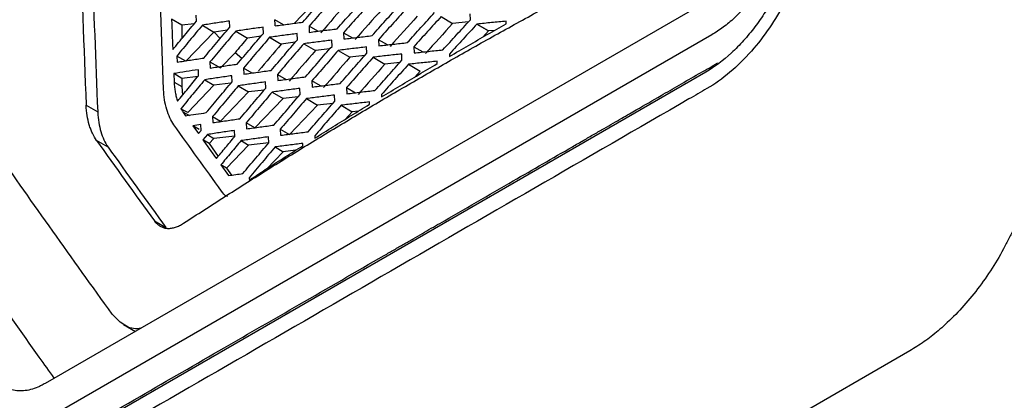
# Model space of a CAD drawing. Header units: millimetres. Extents: x 82 to 1002, y -172 to 1064.
# Tile 45 of 159: x 852 to 883, y 93 to 104. Entities that reach past the tile are written whole.
import ezdxf

# ---------------------------------------------------------------- set-up
doc = ezdxf.new("R2010")
doc.units = ezdxf.units.MM

msp = doc.modelspace()

# ---------------------------------------------------------------- linework, layer by layer
at = {"color": 7, "linetype": 'Continuous', "lineweight": 25}
for p, q in [((873.567, 105.056), (853.109, 93.246)), ((861.474, 105.051), (860.749, 104.298)), ((866.164, 104.405), (866.154, 104.595)), ((857.303, 104.243), (856.99, 104.431)), ((857.75, 104.363), (857.743, 104.55)), ((858.775, 104.18), (858.767, 104.368)), ((860.431, 104.255), (860.161, 104.41)), ((865.265, 104.505), (865.619, 104.293)), ((866.106, 104.342), (865.619, 104.293)), ((867.267, 104.288), (867.263, 104.362)), ((857.688, 104.288), (857.303, 104.243)), ((857.303, 104.243), (857.303, 103.825)), ((858.292, 104.031), (857.428, 103.133)), ((857.937, 104.243), (858.292, 104.031)), ((858.295, 104.031), (858.292, 104.031)), ((858.701, 104.092), (858.295, 104.031)), ((858.481, 103.831), (858.295, 104.031)), ((858.963, 104.06), (859.318, 103.847)), ((859.81, 103.991), (859.802, 104.18)), ((861.21, 104.212), (861.219, 104.022)), ((861.484, 104.056), (861.21, 104.212)), ((862.27, 104.008), (862.28, 103.818)), ((862.27, 104.008), (862.548, 103.85)), ((866.721, 104.065), (866.366, 104.277)), ((866.366, 104.277), (866.72, 104.064)), ((866.366, 104.277), (866.721, 104.064)), ((866.72, 104.064), (866.542, 103.869)), ((866.911, 104.083), (866.721, 104.065)), ((873.573, 103.948), (853.105, 92.131)), ((859.74, 103.908), (859.318, 103.847)), ((860, 103.87), (860.355, 103.657)), ((860.789, 103.716), (860.355, 103.657)), ((860.857, 103.795), (860.848, 103.984)), ((861.915, 103.592), (861.906, 103.782)), ((863.343, 103.797), (863.352, 103.607)), ((863.622, 103.638), (863.343, 103.797)), ((858.937, 103.394), (858.489, 102.929)), ((859.15, 103.215), (858.937, 103.394)), ((861.049, 103.673), (861.404, 103.46)), ((861.849, 103.517), (861.404, 103.46)), ((862.109, 103.469), (862.464, 103.256)), ((862.984, 103.383), (862.974, 103.573)), ((864.426, 103.58), (864.437, 103.39)), ((864.426, 103.58), (864.708, 103.419)), ((857.149, 103.292), (857.157, 103.108)), ((857.428, 103.133), (857.149, 103.292)), ((858.168, 103.112), (858.176, 102.926)), ((858.168, 103.112), (858.489, 102.929)), ((862.921, 103.312), (862.464, 103.256)), ((863.18, 103.258), (863.535, 103.046)), ((864.002, 103.099), (863.535, 103.046)), ((864.064, 103.168), (864.054, 103.357)), ((865.148, 103.061), (865.144, 103.135)), ((865.521, 103.356), (865.525, 103.283)), ((873.391, 102.804), (852.919, 90.986)), ((857.82, 102.69), (857.812, 102.875)), ((859.198, 102.925), (859.207, 102.738)), ((859.463, 102.774), (859.198, 102.925)), ((864.263, 103.041), (864.618, 102.828)), ((864.618, 102.828), (864.456, 102.647)), ((857.057, 102.757), (857.069, 102.49)), ((857.303, 102.61), (857.057, 102.757)), ((857.069, 102.49), (857.303, 102.355)), ((857.801, 102.668), (857.303, 102.61)), ((857.303, 102.61), (857.303, 102.355)), ((858.009, 102.567), (858.292, 102.398)), ((858.848, 102.504), (858.839, 102.691)), ((859.887, 102.313), (859.878, 102.5)), ((860.24, 102.732), (860.249, 102.544)), ((860.24, 102.732), (860.509, 102.578)), ((861.293, 102.532), (861.303, 102.344)), ((861.566, 102.376), (861.293, 102.532)), ((857.303, 102.355), (857.323, 102.09)), ((858.292, 102.398), (857.484, 101.557)), ((858.808, 102.457), (858.292, 102.398)), ((859.353, 102.193), (858.489, 101.296)), ((859.039, 102.381), (859.353, 102.193)), ((859.834, 102.249), (859.353, 102.193)), ((860.08, 102.189), (860.413, 101.989)), ((860.938, 102.114), (860.929, 102.302)), ((862.358, 102.325), (862.368, 102.137)), ((862.358, 102.325), (862.633, 102.168)), ((860.413, 101.989), (859.55, 101.091)), ((860.877, 102.043), (860.413, 101.989)), ((861.133, 101.989), (861.474, 101.785)), ((862, 101.909), (861.99, 102.097)), ((863.067, 101.813), (863.063, 101.886)), ((863.434, 102.112), (863.438, 102.039)), ((854.367, 101.786), (854.722, 101.581)), ((857.336, 101.584), (857.422, 101.463)), ((857.336, 101.584), (857.541, 101.466)), ((861.474, 101.785), (860.61, 100.887)), ((861.939, 101.839), (861.474, 101.785)), ((862.197, 101.783), (862.535, 101.581)), ((862.535, 101.581), (862.304, 101.341)), ((862.727, 101.603), (862.535, 101.581)), ((858.247, 101.434), (858.256, 101.25)), ((858.247, 101.434), (858.489, 101.296)), ((857.888, 101.195), (857.64, 101.157)), ((857.64, 101.157), (857.815, 100.912)), ((857.841, 101.039), (857.64, 101.157)), ((857.815, 100.912), (857.897, 101.012)), ((857.897, 101.012), (857.888, 101.195)), ((858.929, 100.824), (858.92, 101.009)), ((859.281, 101.245), (859.291, 101.059)), ((859.55, 101.091), (859.281, 101.245)), ((860.327, 101.049), (860.337, 100.863)), ((860.327, 101.049), (860.61, 100.887)), ((855.043, 100.499), (854.688, 100.704)), ((858.089, 100.886), (857.952, 100.721)), ((858.143, 100.609), (857.952, 100.721)), ((858.089, 100.886), (858.292, 100.765)), ((858.292, 100.765), (858.143, 100.609)), ((858.928, 100.838), (858.292, 100.765)), ((859.123, 100.698), (859.353, 100.56)), ((859.973, 100.63), (859.963, 100.815)), ((861.385, 100.847), (861.389, 100.774)), ((858.143, 100.609), (858.42, 100.215)), ((859.353, 100.56), (858.673, 99.854)), ((859.973, 100.632), (859.353, 100.56)), ((860.168, 100.503), (860.413, 100.356)), ((860.799, 100.401), (860.413, 100.356)), ((861.021, 100.543), (861.017, 100.615)), ((860.413, 100.356), (859.905, 99.827)), ((858.502, 99.954), (858.74, 99.626)), ((858.673, 99.854), (858.502, 99.954)), ((858.673, 99.854), (858.826, 99.638)), ((859.373, 99.559), (859.377, 99.489)), ((856.463, 98.232), (856.818, 98.027)), ((855.51, 95.059), (855.88, 94.845)), ((879.653, 94.246), (858.407, 81.982))]:
    msp.add_line(p, q, dxfattribs=at)
at = {"color": 7, "linetype": 'Continuous', "lineweight": 25, "flags": 128}
msp.add_lwpolyline([(857.484, 101.557), (857.367, 101.626), (857.276, 101.679)], dxfattribs=at)
at = {"color": 7, "linetype": 'Continuous', "lineweight": 25}
for points, knots in [([(854.037, 121.78), (854.013, 118.677), (853.963, 112.102), (854.227, 105.351), (854.367, 101.786)], [0, 0, 0, 0, 0.4717936, 1, 1, 1, 1]), ([(854.394, 121.573), (854.37, 118.047), (854.326, 111.468), (854.597, 104.715), (854.722, 101.581)], [0, 0, 0, 0, 0.535945, 1, 1, 1, 1]), ([(856.744, 102.266), (856.627, 105.414), (856.401, 111.526), (856.428, 117.497), (856.441, 120.392)], [0, 0, 0, 0, 0.515235, 1, 1, 1, 1]), ([(857.359, 98.162), (857.567, 98.298), (857.982, 98.568), (858.61, 98.971), (859.24, 99.372), (859.874, 99.771), (860.512, 100.168), (861.154, 100.563), (861.799, 100.956), (862.447, 101.347), (863.099, 101.735), (863.755, 102.122), (864.414, 102.507), (865.076, 102.889), (865.743, 103.27), (866.413, 103.648), (867.086, 104.025), (867.763, 104.399), (868.443, 104.771), (869.128, 105.142), (869.815, 105.51), (870.506, 105.876), (871.201, 106.24), (871.899, 106.602), (872.367, 106.842), (872.602, 106.962)], [0, 0, 0, 0, 0.043526, 0.08704, 0.130541, 0.174032, 0.217513, 0.260987, 0.304453, 0.347914, 0.39137, 0.434823, 0.478275, 0.521725, 0.565177, 0.60863, 0.652086, 0.695547, 0.739013, 0.782487, 0.825968, 0.869459, 0.91296, 0.956474, 1, 1, 1, 1]), ([(875.829, 106.941), (875.801, 106.862), (875.748, 106.705), (875.623, 106.395), (875.445, 106.015), (875.195, 105.578), (874.913, 105.168), (874.604, 104.792), (874.329, 104.514), (874.101, 104.315), (873.926, 104.178), (873.751, 104.054), (873.633, 103.983), (873.573, 103.948)], [0, 0, 0, 0, 0.062825, 0.125169, 0.249421, 0.374036, 0.499631, 0.624994, 0.749727, 0.812926, 0.875526, 0.937793, 1, 1, 1, 1]), ([(875.937, 106.182), (875.814, 105.825), (875.67, 105.477), (875.409, 104.972), (875.314, 104.806), (875.113, 104.486), (875.007, 104.333), (874.786, 104.04), (874.671, 103.901), (874.43, 103.634), (874.305, 103.507), (873.924, 103.157), (873.663, 102.96), (873.391, 102.804)], [0, 0, 0, 0, 0.25, 0.25, 0.375, 0.375, 0.5, 0.5, 0.625, 0.625, 0.75, 0.75, 1, 1, 1, 1]), ([(876.316, 106.135), (876.182, 105.729), (876.016, 105.333), (875.533, 104.405), (874.799, 103.328), (873.907, 102.573), (873.425, 102.295)], [0.59412739, 0.59412739, 0.59412739, 0.59412739, 0.60276741, 0.60276741, 0.61517386, 0.62868786, 0.62868786, 0.62868786, 0.62868786]), ([(861.018, 104.334), (861.154, 104.49), (861.427, 104.803), (861.701, 105.115), (861.837, 105.27)], [0, 0, 0, 0, 0.500536, 1, 1, 1, 1]), ([(862.029, 105.15), (861.892, 104.994), (861.618, 104.682), (861.346, 104.369), (861.21, 104.212)], [0, 0, 0, 0, 0.499465, 1, 1, 1, 1]), ([(862.077, 104.131), (862.214, 104.287), (862.488, 104.598), (862.764, 104.908), (862.902, 105.064)], [0, 0, 0, 0, 0.5004856, 1, 1, 1, 1]), ([(863.096, 104.942), (862.958, 104.786), (862.682, 104.476), (862.408, 104.164), (862.27, 104.008)], [0, 0, 0, 0, 0.499522, 1, 1, 1, 1]), ([(863.146, 103.921), (863.285, 104.077), (863.561, 104.387), (863.839, 104.696), (863.978, 104.85)], [0, 0, 0, 0, 0.500403, 1, 1, 1, 1]), ([(864.175, 104.727), (864.036, 104.572), (863.757, 104.263), (863.481, 103.953), (863.343, 103.797)], [0, 0, 0, 0, 0.49961, 1, 1, 1, 1]), ([(864.227, 103.706), (864.367, 103.86), (864.645, 104.169), (864.925, 104.477), (865.065, 104.631)], [0, 0, 0, 0, 0.500289, 1, 1, 1, 1]), ([(856.99, 104.431), (856.996, 104.274), (857.008, 103.962), (857.02, 103.649), (857.027, 103.492)], [0, 0, 0, 0, 0.499775, 1, 1, 1, 1]), ([(857.027, 103.492), (857.147, 103.637), (857.388, 103.928), (857.629, 104.218), (857.75, 104.363)], [0, 0, 0, 0, 0.500318, 1, 1, 1, 1]), ([(858.767, 104.368), (858.628, 104.348), (858.351, 104.307), (858.075, 104.264), (857.937, 104.243)], [0, 0, 0, 0, 0.499652, 1, 1, 1, 1]), ([(860.169, 104.221), (860.31, 104.24), (860.592, 104.278), (860.876, 104.315), (861.018, 104.334)], [0, 0, 0, 0, 0.500434, 1, 1, 1, 1]), ([(865.265, 104.505), (865.124, 104.351), (864.844, 104.044), (864.565, 103.735), (864.426, 103.58)], [0, 0, 0, 0, 0.4997302, 1, 1, 1, 1]), ([(865.319, 103.484), (865.46, 103.638), (865.74, 103.945), (866.022, 104.252), (866.164, 104.405)], [0, 0, 0, 0, 0.500144, 1, 1, 1, 1]), ([(867.263, 104.362), (867.113, 104.348), (866.813, 104.32), (866.515, 104.291), (866.366, 104.277)], [0, 0, 0, 0, 0.499103, 1, 1, 1, 1]), ([(857.937, 104.243), (857.805, 104.085), (857.542, 103.769), (857.28, 103.451), (857.149, 103.292)], [0, 0, 0, 0, 0.499664, 1, 1, 1, 1]), ([(857.979, 103.234), (858.112, 103.392), (858.376, 103.708), (858.642, 104.023), (858.775, 104.18)], [0, 0, 0, 0, 0.500477, 1, 1, 1, 1]), ([(858.963, 104.06), (858.83, 103.902), (858.564, 103.587), (858.3, 103.27), (858.168, 103.112)], [0, 0, 0, 0, 0.499495, 1, 1, 1, 1]), ([(859.802, 104.18), (859.662, 104.16), (859.381, 104.121), (859.103, 104.08), (858.963, 104.06)], [0, 0, 0, 0, 0.499586, 1, 1, 1, 1]), ([(859.008, 103.047), (859.141, 103.205), (859.408, 103.52), (859.676, 103.834), (859.81, 103.991)], [0, 0, 0, 0, 0.500542, 1, 1, 1, 1]), ([(861.219, 104.022), (861.361, 104.041), (861.646, 104.077), (861.933, 104.113), (862.077, 104.131)], [0, 0, 0, 0, 0.500414, 1, 1, 1, 1]), ([(866.366, 104.277), (866.224, 104.123), (865.942, 103.817), (865.661, 103.51), (865.521, 103.356)], [0, 0, 0, 0, 0.500897, 1, 1, 1, 1]), ([(865.525, 103.283), (865.718, 103.395), (866.103, 103.62), (866.683, 103.955), (867.072, 104.177), (867.267, 104.288)], [0, 0, 0, 0, 0.333335, 0.666665, 1, 1, 1, 1]), ([(860, 103.87), (859.866, 103.713), (859.598, 103.398), (859.331, 103.083), (859.198, 102.925)], [0, 0, 0, 0, 0.49945, 1, 1, 1, 1]), ([(860.848, 103.984), (860.707, 103.966), (860.423, 103.928), (860.141, 103.889), (860, 103.87)], [0, 0, 0, 0, 0.499571, 1, 1, 1, 1]), ([(860.048, 102.855), (860.182, 103.012), (860.451, 103.325), (860.722, 103.638), (860.857, 103.795)], [0, 0, 0, 0, 0.500553, 1, 1, 1, 1]), ([(861.906, 103.782), (861.762, 103.764), (861.476, 103.728), (861.191, 103.691), (861.049, 103.673)], [0, 0, 0, 0, 0.499584, 1, 1, 1, 1]), ([(862.28, 103.818), (862.424, 103.835), (862.712, 103.87), (863.002, 103.904), (863.146, 103.921)], [0, 0, 0, 0, 0.500365, 1, 1, 1, 1]), ([(863.352, 103.607), (863.498, 103.624), (863.789, 103.657), (864.081, 103.69), (864.227, 103.706)], [0, 0, 0, 0, 0.500287, 1, 1, 1, 1]), ([(861.049, 103.673), (860.914, 103.516), (860.643, 103.203), (860.374, 102.889), (860.24, 102.732)], [0, 0, 0, 0, 0.499443, 1, 1, 1, 1]), ([(861.099, 102.656), (861.234, 102.812), (861.505, 103.125), (861.778, 103.436), (861.915, 103.592)], [0, 0, 0, 0, 0.500532, 1, 1, 1, 1]), ([(862.109, 103.469), (861.973, 103.313), (861.7, 103.001), (861.429, 102.688), (861.293, 102.532)], [0, 0, 0, 0, 0.499471, 1, 1, 1, 1]), ([(862.974, 103.573), (862.83, 103.556), (862.54, 103.522), (862.253, 103.487), (862.109, 103.469)], [0, 0, 0, 0, 0.499627, 1, 1, 1, 1]), ([(864.437, 103.39), (864.583, 103.406), (864.877, 103.438), (865.172, 103.469), (865.319, 103.484)], [0, 0, 0, 0, 0.5001796, 1, 1, 1, 1]), ([(853.159, 91.194), (854.113, 91.745), (855.928, 92.793), (858.511, 94.284), (861.009, 95.726), (862.749, 96.73), (863.82, 97.349), (864.117, 97.52), (864.406, 97.687), (864.686, 97.849), (864.958, 98.006), (865.889, 98.543), (867.333, 99.378), (868.806, 100.228), (869.635, 100.706), (869.96, 100.894), (870.262, 101.068), (870.543, 101.23), (870.801, 101.379), (871.037, 101.515), (871.44, 101.748), (871.948, 102.042), (872.584, 102.406), (873.139, 102.739), (873.535, 102.938), (873.726, 103.073), (873.746, 103.087)], [0, 0, 0, 0, 0.13906, 0.264506, 0.376339, 0.503113, 0.517957, 0.532395, 0.546427, 0.560051, 0.573269, 0.58608, 0.695625, 0.783786, 0.800638, 0.816412, 0.831109, 0.844728, 0.85727, 0.868734, 0.87912, 0.916012, 0.942786, 0.971802, 0.997036, 1, 1, 1, 1]), ([(857.157, 103.108), (857.294, 103.129), (857.567, 103.171), (857.842, 103.213), (857.979, 103.234)], [0, 0, 0, 0, 0.500208, 1, 1, 1, 1]), ([(862.161, 102.451), (862.298, 102.606), (862.571, 102.918), (862.846, 103.228), (862.984, 103.383)], [0, 0, 0, 0, 0.500478, 1, 1, 1, 1]), ([(863.18, 103.258), (863.043, 103.103), (862.768, 102.793), (862.495, 102.481), (862.358, 102.325)], [0, 0, 0, 0, 0.499531, 1, 1, 1, 1]), ([(864.054, 103.357), (863.908, 103.341), (863.616, 103.309), (863.325, 103.275), (863.18, 103.258)], [0, 0, 0, 0, 0.4997, 1, 1, 1, 1]), ([(863.235, 102.239), (863.373, 102.394), (863.648, 102.704), (863.925, 103.013), (864.064, 103.168)], [0, 0, 0, 0, 0.500392, 1, 1, 1, 1]), ([(865.144, 103.135), (864.997, 103.119), (864.702, 103.089), (864.409, 103.057), (864.263, 103.041)], [0, 0, 0, 0, 0.4998009, 1, 1, 1, 1]), ([(857.812, 102.875), (857.686, 102.856), (857.433, 102.817), (857.183, 102.777), (857.057, 102.757)], [0, 0, 0, 0, 0.499812, 1, 1, 1, 1]), ([(858.176, 102.926), (858.314, 102.947), (858.591, 102.987), (858.869, 103.027), (859.008, 103.047)], [0, 0, 0, 0, 0.500377, 1, 1, 1, 1]), ([(859.207, 102.738), (859.347, 102.758), (859.626, 102.797), (859.907, 102.836), (860.048, 102.855)], [0, 0, 0, 0, 0.500427, 1, 1, 1, 1]), ([(864.263, 103.041), (864.124, 102.886), (863.847, 102.577), (863.572, 102.267), (863.434, 102.112)], [0, 0, 0, 0, 0.499622, 1, 1, 1, 1]), ([(863.438, 102.039), (863.627, 102.153), (864.005, 102.382), (864.575, 102.723), (864.957, 102.948), (865.148, 103.061)], [0, 0, 0, 0, 0.333486, 0.666817, 1, 1, 1, 1]), ([(857.069, 102.49), (857.072, 102.435), (857.078, 102.328), (857.101, 102.179), (857.131, 102.039), (857.158, 101.951), (857.172, 101.908)], [0, 0, 0, 0, 0.260743, 0.501837, 0.750286, 1, 1, 1, 1]), ([(857.172, 101.908), (857.28, 102.038), (857.495, 102.299), (857.711, 102.56), (857.82, 102.69)], [0, 0, 0, 0, 0.50036, 1, 1, 1, 1]), ([(858.009, 102.567), (857.886, 102.42), (857.641, 102.124), (857.397, 101.828), (857.276, 101.679)], [0, 0, 0, 0, 0.4996382, 1, 1, 1, 1]), ([(858.839, 102.691), (858.701, 102.671), (858.423, 102.63), (858.147, 102.588), (858.009, 102.567)], [0, 0, 0, 0, 0.4996499, 1, 1, 1, 1]), ([(858.056, 101.558), (858.187, 101.716), (858.451, 102.032), (858.716, 102.347), (858.848, 102.504)], [0, 0, 0, 0, 0.500475, 1, 1, 1, 1]), ([(859.878, 102.5), (859.738, 102.48), (859.457, 102.442), (859.178, 102.402), (859.039, 102.381)], [0, 0, 0, 0, 0.49958, 1, 1, 1, 1]), ([(860.249, 102.544), (860.39, 102.563), (860.673, 102.601), (860.957, 102.637), (861.099, 102.656)], [0, 0, 0, 0, 0.500442, 1, 1, 1, 1]), ([(873.425, 102.295), (873.241, 102.189), (873.058, 102.083), (866.578, 98.342), (860.28, 94.707), (853.638, 90.872), (853.294, 90.673), (852.949, 90.478)], [0.4029091, 0.4029091, 0.4029091, 0.4029091, 0.4080437, 0.4080437, 0.5844696, 0.5844696, 0.5941274, 0.5941274, 0.5941274, 0.5941274]), ([(859.039, 102.381), (858.906, 102.224), (858.642, 101.909), (858.378, 101.592), (858.247, 101.434)], [0, 0, 0, 0, 0.499498, 1, 1, 1, 1]), ([(859.088, 101.37), (859.221, 101.527), (859.487, 101.842), (859.754, 102.156), (859.887, 102.313)], [0, 0, 0, 0, 0.500538, 1, 1, 1, 1]), ([(860.08, 102.189), (859.947, 102.032), (859.679, 101.718), (859.414, 101.402), (859.281, 101.245)], [0, 0, 0, 0, 0.4994559, 1, 1, 1, 1]), ([(860.929, 102.302), (860.787, 102.283), (860.503, 102.246), (860.221, 102.208), (860.08, 102.189)], [0, 0, 0, 0, 0.499562, 1, 1, 1, 1]), ([(861.303, 102.344), (861.446, 102.362), (861.731, 102.398), (862.018, 102.433), (862.161, 102.451)], [0, 0, 0, 0, 0.500425, 1, 1, 1, 1]), ([(862.368, 102.137), (862.512, 102.154), (862.8, 102.189), (863.09, 102.222), (863.235, 102.239)], [0, 0, 0, 0, 0.500378, 1, 1, 1, 1]), ([(860.132, 101.175), (860.266, 101.332), (860.534, 101.645), (860.804, 101.958), (860.938, 102.114)], [0, 0, 0, 0, 0.500545, 1, 1, 1, 1]), ([(861.133, 101.989), (860.998, 101.833), (860.729, 101.52), (860.461, 101.206), (860.327, 101.049)], [0, 0, 0, 0, 0.499452, 1, 1, 1, 1]), ([(861.99, 102.097), (861.847, 102.08), (861.56, 102.044), (861.275, 102.008), (861.133, 101.989)], [0, 0, 0, 0, 0.499572, 1, 1, 1, 1]), ([(861.187, 100.973), (861.323, 101.13), (861.592, 101.442), (861.864, 101.754), (862, 101.909)], [0, 0, 0, 0, 0.500521, 1, 1, 1, 1]), ([(863.063, 101.886), (862.918, 101.869), (862.629, 101.835), (862.341, 101.8), (862.197, 101.783)], [0, 0, 0, 0, 0.499613, 1, 1, 1, 1]), ([(854.722, 101.581), (854.733, 101.347), (854.766, 101.153), (854.845, 100.888), (854.907, 100.721), (854.992, 100.57), (855.043, 100.499)], [0, 0, 0, 0, 0.5, 0.5, 0.75, 1, 1, 1, 1]), ([(862.197, 101.783), (862.061, 101.627), (861.79, 101.316), (861.52, 101.003), (861.385, 100.847)], [0, 0, 0, 0, 0.499483, 1, 1, 1, 1]), ([(861.389, 100.774), (861.574, 100.89), (861.945, 101.123), (862.504, 101.469), (862.879, 101.698), (863.067, 101.813)], [0, 0, 0, 0, 0.333559, 0.66689, 1, 1, 1, 1]), ([(857.422, 101.463), (857.528, 101.479), (857.738, 101.511), (857.95, 101.542), (858.056, 101.558)], [0, 0, 0, 0, 0.500313, 1, 1, 1, 1]), ([(858.256, 101.25), (858.394, 101.27), (858.671, 101.31), (858.949, 101.35), (859.088, 101.37)], [0, 0, 0, 0, 0.500385, 1, 1, 1, 1]), ([(854.56, 100.924), (854.551, 100.944), (854.533, 100.985), (854.507, 101.048), (854.484, 101.113), (854.47, 101.159), (854.463, 101.182)], [0, 0, 0, 0, 0.250111, 0.499966, 0.749838, 1, 1, 1, 1]), ([(858.522, 99.147), (858.269, 99.498), (858.027, 99.834), (857.547, 100.504), (857.309, 100.838), (857.062, 101.185)], [0, 0, 0, 0, 0.5, 0.5, 1, 1, 1, 1]), ([(858.92, 101.009), (858.781, 100.989), (858.503, 100.948), (858.227, 100.907), (858.089, 100.886)], [0, 0, 0, 0, 0.499642, 1, 1, 1, 1]), ([(859.291, 101.059), (859.431, 101.079), (859.71, 101.118), (859.992, 101.156), (860.132, 101.175)], [0, 0, 0, 0, 0.500438, 1, 1, 1, 1]), ([(860.337, 100.863), (860.479, 100.882), (860.761, 100.919), (861.045, 100.955), (861.187, 100.973)], [0, 0, 0, 0, 0.500455, 1, 1, 1, 1]), ([(857.952, 100.721), (858.02, 100.625), (858.157, 100.434), (858.295, 100.243), (858.364, 100.147)], [0, 0, 0, 0, 0.500224, 1, 1, 1, 1]), ([(858.364, 100.147), (858.458, 100.26), (858.646, 100.486), (858.835, 100.711), (858.929, 100.824)], [0, 0, 0, 0, 0.500644, 1, 1, 1, 1]), ([(859.123, 100.698), (859.019, 100.574), (858.812, 100.327), (858.606, 100.078), (858.502, 99.954)], [0, 0, 0, 0, 0.499385, 1, 1, 1, 1]), ([(859.963, 100.815), (859.823, 100.796), (859.542, 100.757), (859.262, 100.718), (859.123, 100.698)], [0, 0, 0, 0, 0.4995688, 1, 1, 1, 1]), ([(859.177, 99.687), (859.309, 99.845), (859.574, 100.159), (859.84, 100.473), (859.973, 100.63)], [0, 0, 0, 0, 0.500526, 1, 1, 1, 1]), ([(860.168, 100.503), (860.035, 100.346), (859.769, 100.032), (859.505, 99.717), (859.373, 99.559)], [0, 0, 0, 0, 0.499468, 1, 1, 1, 1]), ([(859.396, 99.502), (859.576, 99.618), (859.935, 99.851), (860.476, 100.198), (860.84, 100.428), (861.021, 100.543)], [0, 0, 0, 0, 0.3335704, 0.6669012, 1, 1, 1, 1]), ([(861.017, 100.615), (860.875, 100.596), (860.592, 100.56), (860.309, 100.522), (860.168, 100.503)], [0, 0, 0, 0, 0.499548, 1, 1, 1, 1]), ([(858.74, 99.626), (858.812, 99.636), (858.958, 99.657), (859.104, 99.677), (859.177, 99.687)], [0, 0, 0, 0, 0.499045, 1, 1, 1, 1]), ([(858.704, 98.988), (858.698, 98.99), (858.623, 99.012), (858.57, 99.083), (858.522, 99.147)], [0, 0, 0, 0, 0.074129, 1, 1, 1, 1]), ([(883.199, 98.891), (883.18, 98.837), (883.142, 98.729), (883.081, 98.567), (883.018, 98.406), (882.952, 98.245), (882.883, 98.086), (882.811, 97.928), (882.736, 97.771), (882.658, 97.614), (882.483, 97.278), (882.189, 96.775), (881.744, 96.139), (881.26, 95.556), (880.847, 95.142), (880.527, 94.862), (880.312, 94.688), (880.095, 94.527), (879.875, 94.379), (879.727, 94.291), (879.653, 94.246)], [0, 0, 0, 0, 0.0278906, 0.0556979, 0.0834451, 0.1111557, 0.1388533, 0.1665615, 0.194304, 0.2221042, 0.2499855, 0.3751616, 0.5003058, 0.6254747, 0.7506165, 0.800634, 0.8504437, 0.9001829, 0.9499893, 1, 1, 1, 1]), ([(856.463, 98.232), (856.474, 98.217), (856.496, 98.188), (856.534, 98.149), (856.574, 98.114), (856.617, 98.083), (856.662, 98.058), (856.71, 98.037), (856.761, 98.021), (856.814, 98.01), (856.869, 98.005), (856.925, 98.005), (856.984, 98.011), (857.044, 98.022), (857.106, 98.038), (857.168, 98.061), (857.231, 98.089), (857.295, 98.122), (857.338, 98.149), (857.359, 98.162)], [0, 0, 0, 0, 0.056405, 0.112778, 0.169317, 0.226223, 0.283739, 0.341894, 0.400157, 0.458443, 0.516993, 0.576144, 0.635817, 0.695807, 0.755903, 0.81619, 0.876892, 0.938121, 1, 1, 1, 1]), ([(853.39, 93.408), (853.235, 93.623), (852.528, 94.609), (851.853, 95.577), (851.325, 96.333)], [0, 0, 0, 0, 0.218537, 1, 1, 1, 1]), ([(856.042, 94.939), (856.009, 94.934), (855.809, 94.904), (855.491, 95.03), (855.274, 95.261), (855.166, 95.376)], [0, 0, 0, 0, 0.092014, 0.550472, 1, 1, 1, 1]), ([(853.109, 93.246), (853.068, 93.224), (852.994, 93.183), (852.845, 93.112), (852.588, 93.026), (852.301, 93), (852.04, 93.053), (851.88, 93.123), (851.753, 93.209), (851.653, 93.297), (851.595, 93.368), (851.567, 93.403)], [0, 0, 0, 0, 0.067802, 0.125181, 0.249452, 0.499294, 0.623817, 0.749454, 0.833496, 0.916795, 1, 1, 1, 1])]:
    msp.add_open_spline(points, degree=3, knots=knots, dxfattribs=at)
for points in [[(862.384, 104.937), (862.111, 104.628), (861.84, 104.317), (861.57, 104.007)], [(863.451, 104.729), (863.176, 104.421), (862.903, 104.112), (862.631, 103.802)], [(860.169, 104.221), (860.166, 104.284), (860.164, 104.347), (860.161, 104.41)], [(864.529, 104.514), (864.253, 104.207), (863.977, 103.9), (863.703, 103.592)], [(865.619, 104.293), (865.341, 103.987), (865.063, 103.681), (864.787, 103.374)], [(866.72, 104.064), (866.72, 104.064), (866.721, 104.064), (866.721, 104.064)], [(866.721, 104.064), (866.721, 104.064), (866.721, 104.064), (866.721, 104.065)], [(859.318, 103.847), (859.191, 103.696), (859.063, 103.545), (858.937, 103.394)], [(860.355, 103.657), (860.123, 103.385), (859.891, 103.113), (859.661, 102.84)], [(861.404, 103.46), (861.135, 103.149), (860.867, 102.838), (860.6, 102.526)], [(862.464, 103.256), (862.193, 102.947), (861.923, 102.637), (861.654, 102.326)], [(863.535, 103.046), (863.262, 102.738), (862.99, 102.429), (862.718, 102.119)], [(857.062, 101.185), (857.018, 101.247), (856.935, 101.388), (856.834, 101.652), (856.768, 101.953), (856.748, 102.162), (856.744, 102.266)], [(854.463, 101.182), (854.409, 101.364), (854.377, 101.566), (854.367, 101.786)], [(857.276, 101.679), (857.295, 101.646), (857.315, 101.614), (857.336, 101.584)], [(854.688, 100.704), (854.64, 100.771), (854.598, 100.844), (854.56, 100.924)], [(854.688, 100.704), (855.269, 99.886), (855.861, 99.062), (856.463, 98.232)], [(855.166, 95.376), (853.927, 97.085), (852.732, 98.769), (851.579, 100.429)], [(855.043, 100.499), (855.611, 99.701), (856.231, 98.837), (856.818, 98.027)], [(859.377, 99.489), (859.383, 99.493), (859.39, 99.498), (859.396, 99.502)]]:
    msp.add_open_spline(points, degree=3, dxfattribs=at)

doc.saveas('drawing.dxf')
